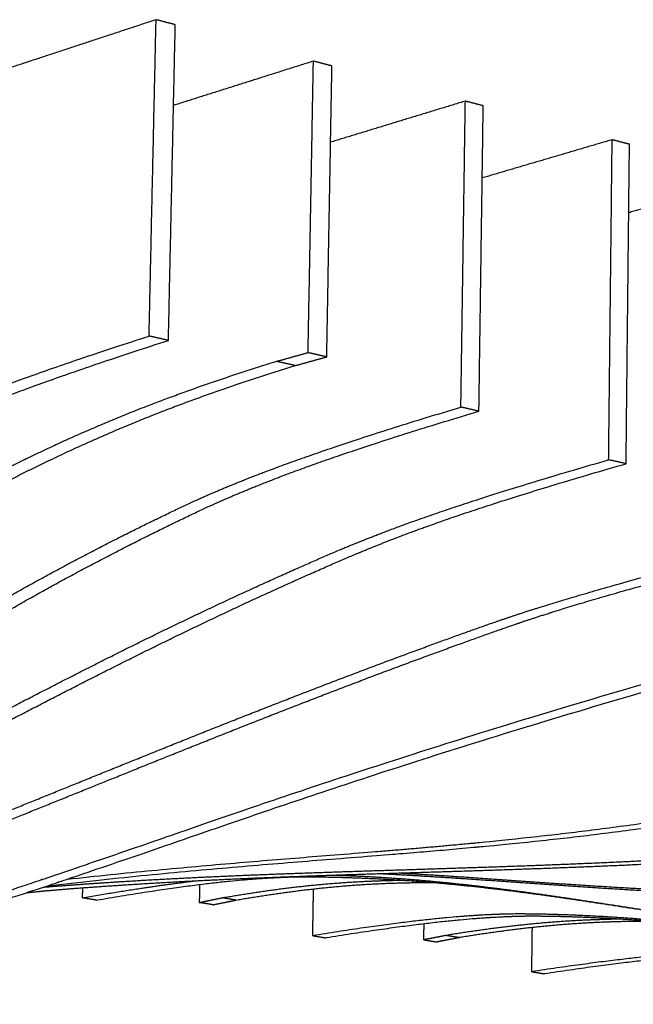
# Model space of a CAD drawing. Header units: centimetres. Extents: x 1837 to 3933, y 103 to 1041.
# Tile 23 of 34: x 3725 to 3742, y 240 to 267. Entities that reach past the tile are written whole.
import ezdxf

# ---------------------------------------------------------------- set-up
doc = ezdxf.new("R2010")
doc.units = ezdxf.units.CM
doc.layers.add('240x240$Visible$Curves$3D', color=7, linetype='Continuous', true_color=0x000000)

msp = doc.modelspace()

# ---------------------------------------------------------------- linework, layer by layer
at = {"layer": '240x240$Visible$Curves$3D'}
for points, weights, degree in [([(3728.721, 267.419), (3727.332, 266.962), (3725.961, 266.51), (3724.609, 266.065)], [391.077338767, 393.762038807, 396.446738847, 399.131438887], 3), ([(3728.523, 258.477), (3728.589, 261.473), (3728.655, 264.453), (3728.721, 267.419)], [388.079287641, 389.078638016, 390.077988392, 391.077338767], 3), ([(3729.264, 267.276), (3728.993, 267.348), (3728.721, 267.419)], [391.91084823, 391.494093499, 391.077338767], 2), ([(3729.07, 258.352), (3729.135, 261.342), (3729.2, 264.317), (3729.264, 267.276)], [388.912797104, 389.912147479, 390.911497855, 391.91084823], 3), ([(3733.173, 266.248), (3731.837, 265.825), (3730.517, 265.408), (3729.214, 264.996)], [398.02325096, 400.594162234, 403.165073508, 405.735984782], 3), ([(3733.022, 258.008), (3733.073, 260.768), (3733.123, 263.515), (3733.173, 266.248)], [395.21257803, 396.149469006, 397.086359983, 398.02325096], 3), ([(3733.697, 266.111), (3733.435, 266.179), (3733.173, 266.248)], [398.856760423, 398.440005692, 398.02325096], 2), ([(3733.55, 257.887), (3733.599, 260.641), (3733.648, 263.382), (3733.697, 266.111)], [396.046087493, 396.98297847, 397.919869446, 398.856760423], 3), ([(3737.472, 265.118), (3736.186, 264.726), (3734.914, 264.339), (3733.659, 263.956)], [404.969163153, 407.435429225, 409.901695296, 412.367961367], 3), ([(3737.346, 256.468), (3737.388, 259.366), (3737.43, 262.249), (3737.472, 265.118)], [401.971112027, 402.970462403, 403.969812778, 404.969163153], 3), ([(3737.978, 264.985), (3737.726, 265.051), (3737.472, 265.118)], [405.802672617, 405.385917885, 404.969163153], 2), ([(3737.856, 256.352), (3737.897, 259.244), (3737.938, 262.121), (3737.978, 264.985)], [402.804621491, 403.803971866, 404.803322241, 405.802672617], 3), ([(3741.626, 264.026), (3740.387, 263.662), (3739.161, 263.301), (3737.949, 262.945)], [411.915075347, 414.284976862, 416.654878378, 419.024779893], 3), ([(3741.527, 254.978), (3741.56, 258.01), (3741.594, 261.026), (3741.626, 264.026)], [408.729646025, 409.791455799, 410.853265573, 411.915075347], 3), ([(3742.116, 263.897), (3741.871, 263.961), (3741.626, 264.026)], [412.74858481, 412.331830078, 411.915075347], 2), ([(3742.02, 254.867), (3742.052, 257.893), (3742.084, 260.903), (3742.116, 263.897)], [409.563155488, 410.624965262, 411.686775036, 412.74858481], 3), ([(3745.643, 262.97), (3744.448, 262.631), (3743.265, 262.295), (3742.095, 261.963)], [418.86098754, 421.141696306, 423.422405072, 425.703113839], 3), ([(3721.557, 255.9), (3722.473, 256.312), (3724.18, 257.08), (3728.523, 258.477)], [401.589097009, 399.788627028, 396.476440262, 388.079287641], 3), ([(3722.1, 255.785), (3723.017, 256.196), (3724.724, 256.961), (3729.07, 258.352)], [402.422606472, 400.622136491, 397.309949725, 388.912797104], 3), ([(3729.07, 258.352), (3728.797, 258.414), (3728.523, 258.477)], [388.912797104, 388.496042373, 388.079287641], 2), ([(3732.13, 257.761), (3732.426, 257.843), (3732.724, 257.926), (3733.022, 258.008)], [396.914999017, 396.347525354, 395.780051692, 395.21257803], 3), ([(3732.657, 257.641), (3732.394, 257.701), (3732.13, 257.761)], [397.74850848, 397.331753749, 396.914999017], 2), ([(3732.657, 257.641), (3732.954, 257.722), (3733.252, 257.805), (3733.55, 257.887)], [397.74850848, 397.181034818, 396.613561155, 396.046087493], 3), ([(3733.55, 257.887), (3733.286, 257.947), (3733.022, 258.008)], [396.046087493, 395.629332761, 395.21257803], 2), ([(3730.326, 254.043), (3731.25, 254.433), (3732.969, 255.159), (3737.346, 256.468)], [415.480921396, 413.680451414, 410.368264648, 401.971112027], 3), ([(3730.834, 253.935), (3731.757, 254.324), (3733.478, 255.048), (3737.856, 256.352)], [416.314430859, 414.513960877, 411.201774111, 402.804621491], 3), ([(3737.856, 256.352), (3737.601, 256.41), (3737.346, 256.468)], [402.804621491, 402.387866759, 401.971112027], 2), ([(3734.402, 252.632), (3735.326, 253), (3737.087, 253.702), (3741.527, 254.978)], [422.413652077, 420.612097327, 417.221982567, 408.729646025], 3), ([(3742.02, 254.867), (3741.774, 254.923), (3741.527, 254.978)], [409.563155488, 409.146400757, 408.729646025], 2), ([(3734.893, 252.529), (3735.818, 252.896), (3737.579, 253.596), (3742.02, 254.867)], [423.24716154, 421.44560679, 418.05549203, 409.563155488], 3), ([(3738.421, 250.43), (3739.203, 250.696), (3740.787, 251.234), (3745.564, 252.48)], [428.858376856, 427.325514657, 424.253918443, 415.113423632], 3), ([(3738.897, 250.333), (3739.679, 250.598), (3741.264, 251.135), (3746.042, 252.376)], [429.69188632, 428.15902412, 425.087427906, 415.946933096], 3), ([(3712.326, 239.65), (3726.347, 242.379), (3727.824, 244.78), (3749.481, 250.579)], [503.909139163, 468.73645522, 466.263016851, 421.684579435], 3), ([(3712.774, 239.585), (3726.804, 242.304), (3728.281, 244.701), (3749.943, 250.48)], [504.742648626, 469.569964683, 467.096526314, 422.518088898], 3), ([(3726.205, 243.122), (3735.972, 244.197), (3739.782, 243.77), (3753.276, 246.675)], [485.911156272, 462.996150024, 454.285430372, 427.506222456], 3), ([(3725.65, 242.937), (3736.166, 244.151), (3739.784, 243.595), (3753.724, 246.585)], [489.206946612, 464.417865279, 456.057188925, 428.339731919], 3), ([(3726.631, 242.596), (3728.034, 242.838), (3729.083, 242.987), (3729.881, 243.08)], [533.941326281, 530.22650972, 527.465343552, 525.374641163], 3), ([(3727.032, 242.531), (3730.274, 243.087), (3731.609, 243.146), (3732.342, 243.179)], [534.774835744, 526.270147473, 522.763861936, 520.857881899], 3), ([(3725.051, 242.74), (3725.223, 242.759), (3725.361, 242.772), (3725.477, 242.784)], [507.223817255, 506.780238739, 506.423161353, 506.122895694], 3), ([(3726.637, 242.88), (3726.635, 242.785), (3726.633, 242.691), (3726.631, 242.596)], [534.069344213, 534.026671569, 533.983998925, 533.941326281], 3), ([(3729.953, 242.973), (3729.949, 242.803), (3729.946, 242.633), (3729.942, 242.463)], [541.307737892, 541.230030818, 541.152323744, 541.074616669], 3), ([(3733.153, 241.525), (3733.161, 241.966), (3733.169, 242.407), (3733.176, 242.848)], [547.833150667, 548.037500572, 548.241850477, 548.446200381], 3), ([(3727.032, 242.531), (3726.831, 242.563), (3726.631, 242.596)], [534.774835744, 534.358081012, 533.941326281], 2), ([(3729.942, 242.463), (3730.157, 242.508), (3730.373, 242.552), (3730.589, 242.596)], [541.074616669, 540.507143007, 539.939669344, 539.372195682], 3), ([(3730.333, 242.399), (3730.137, 242.431), (3729.942, 242.463)], [541.908126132, 541.491371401, 541.074616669], 2), ([(3730.333, 242.399), (3730.548, 242.443), (3730.764, 242.487), (3730.98, 242.531)], [541.908126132, 541.34065247, 540.773178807, 540.205705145], 3), ([(3730.98, 242.531), (3730.785, 242.564), (3730.589, 242.596)], [540.205705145, 539.788950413, 539.372195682], 2), ([(3738.493, 242.131), (3737.756, 242.103), (3736.414, 242.052), (3733.153, 241.525)], [533.916196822, 535.822176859, 539.328462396, 547.833150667], 3), ([(3738.875, 242.066), (3738.138, 242.039), (3736.795, 241.988), (3733.534, 241.462)], [534.749706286, 536.655686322, 540.161971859, 548.66666013], 3), ([(3736.297, 241.409), (3736.3, 241.559), (3736.302, 241.709), (3736.304, 241.858)], [554.966441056, 555.036666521, 555.106891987, 555.177117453], 3), ([(3739.352, 240.507), (3739.357, 240.923), (3739.363, 241.339), (3739.368, 241.754)], [561.724975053, 561.922419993, 562.119864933, 562.317309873], 3), ([(3733.153, 241.525), (3733.343, 241.494), (3733.534, 241.462)], [547.833150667, 548.249905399, 548.66666013], 2), ([(3736.948, 241.535), (3736.73, 241.493), (3736.514, 241.451), (3736.297, 241.409)], [553.264020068, 553.831493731, 554.398967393, 554.966441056], 3), ([(3736.297, 241.409), (3736.483, 241.378), (3736.669, 241.348)], [554.966441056, 555.383195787, 555.799950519], 2), ([(3737.319, 241.474), (3737.102, 241.431), (3736.885, 241.389), (3736.669, 241.348)], [554.097529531, 554.665003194, 555.232476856, 555.799950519], 3), ([(3736.948, 241.535), (3737.134, 241.504), (3737.319, 241.474)], [553.264020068, 553.6807748, 554.097529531], 2), ([(3744.715, 241.072), (3743.974, 241.048), (3742.626, 241.005), (3739.352, 240.507)], [547.808021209, 549.714001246, 553.220286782, 561.724975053], 3), ([(3745.078, 241.01), (3744.338, 240.986), (3742.989, 240.944), (3739.714, 240.447)], [548.641530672, 550.547510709, 554.053796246, 562.558484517], 3), ([(3739.352, 240.507), (3739.533, 240.477), (3739.714, 240.447)], [561.724975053, 562.141729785, 562.558484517], 2)]:
    msp.add_rational_spline(points, weights, degree=degree, dxfattribs=at)
for points, weights, knots in [([(3701.424, 241.16), (3701.994, 241.363), (3703.314, 241.911), (3704.629, 242.541), (3705.98, 243.188), (3707.337, 243.927), (3708.717, 244.757), (3710.128, 245.605), (3711.564, 246.549), (3713.005, 247.531), (3714.478, 248.534), (3715.968, 249.585), (3717.486, 250.6), (3719.013, 251.62), (3720.563, 252.6), (3722.153, 253.496), (3723.741, 254.391), (3725.39, 255.213), (3727.044, 255.919), (3728.73, 256.64), (3730.384, 257.223), (3732.13, 257.761)], [461.778864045, 460.326719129, 457.044594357, 453.859770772, 450.633412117, 447.483311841, 444.361115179, 441.211635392, 438.091357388, 435.019653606, 431.92326765, 428.850961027, 425.741016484, 422.658950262, 419.551802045, 416.365480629, 413.230923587, 409.983117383, 406.730628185, 403.464741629, 400.265965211, 396.914999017], [273.33391, 273.33391, 273.33391, 273.33391, 280.40892, 280.40892, 280.40892, 287.522233, 287.522233, 287.522233, 294.733083, 294.733083, 294.733083, 301.982786, 301.982786, 301.982786, 309.158518, 309.158518, 309.158518, 316.268347, 316.268347, 316.268347, 323.492528, 323.492528, 323.492528, 323.492528]), ([(3701.933, 241.087), (3702.504, 241.289), (3703.824, 241.835), (3705.141, 242.463), (3706.493, 243.109), (3707.851, 243.846), (3709.232, 244.673), (3710.644, 245.52), (3712.081, 246.462), (3713.523, 247.441), (3714.996, 248.441), (3716.488, 249.49), (3718.007, 250.502), (3719.534, 251.52), (3721.085, 252.497), (3722.676, 253.39), (3724.265, 254.282), (3725.915, 255.102), (3727.569, 255.806), (3729.256, 256.524), (3730.911, 257.105), (3732.657, 257.641)], [462.612373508, 461.160228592, 457.87810382, 454.693280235, 451.46692158, 448.316821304, 445.194624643, 442.045144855, 438.924866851, 435.853163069, 432.756777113, 429.68447049, 426.574525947, 423.492459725, 420.385311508, 417.198990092, 414.064433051, 410.816626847, 407.564137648, 404.298251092, 401.099474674, 397.74850848], [273.33391, 273.33391, 273.33391, 273.33391, 280.40892, 280.40892, 280.40892, 287.522233, 287.522233, 287.522233, 294.733083, 294.733083, 294.733083, 301.982786, 301.982786, 301.982786, 309.158518, 309.158518, 309.158518, 316.268347, 316.268347, 316.268347, 323.492528, 323.492528, 323.492528, 323.492528]), ([(3708.883, 242.281), (3710.235, 242.903), (3711.589, 243.387), (3712.971, 244.154), (3714.384, 244.937), (3715.814, 245.793), (3717.258, 246.683), (3718.729, 247.59), (3720.218, 248.535), (3721.733, 249.454), (3723.261, 250.382), (3724.812, 251.281), (3726.398, 252.12), (3727.976, 252.955), (3729.61, 253.74), (3730.326, 254.043)], [460.870969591, 457.660207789, 454.422919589, 451.293010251, 448.140094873, 445.020295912, 441.925877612, 438.817134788, 435.725605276, 432.607207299, 429.506120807, 426.388432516, 423.211651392, 420.095916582, 416.88882418, 415.480921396], [198.080564, 198.080564, 198.080564, 198.080564, 205.154003, 205.154003, 205.154003, 212.294814, 212.294814, 212.294814, 219.462558, 219.462558, 219.462558, 226.583115, 226.583115, 226.583115, 233.610324, 233.610324, 233.610324, 233.610324]), ([(3709.379, 242.205), (3710.732, 242.826), (3712.088, 243.308), (3713.471, 244.073), (3714.884, 244.854), (3716.315, 245.708), (3717.759, 246.596), (3719.231, 247.501), (3720.721, 248.443), (3722.237, 249.36), (3723.766, 250.285), (3725.317, 251.182), (3726.904, 252.018), (3728.483, 252.851), (3730.117, 253.634), (3730.834, 253.935)], [461.704479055, 458.493717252, 455.256429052, 452.126519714, 448.973604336, 445.853805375, 442.759387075, 439.650644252, 436.559114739, 433.440716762, 430.33963027, 427.221941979, 424.045160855, 420.929426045, 417.722333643, 416.314430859], [198.080564, 198.080564, 198.080564, 198.080564, 205.154003, 205.154003, 205.154003, 212.294814, 212.294814, 212.294814, 219.462558, 219.462558, 219.462558, 226.583115, 226.583115, 226.583115, 233.610324, 233.610324, 233.610324, 233.610324]), ([(3709.85, 241.001), (3710.399, 241.196), (3711.7, 241.707), (3713.003, 242.262), (3714.353, 242.836), (3715.718, 243.461), (3717.101, 244.131), (3718.514, 244.815), (3719.942, 245.543), (3721.392, 246.296), (3722.863, 247.059), (3724.355, 247.846), (3725.87, 248.622), (3727.398, 249.405), (3728.948, 250.176), (3730.527, 250.914), (3732.093, 251.646), (3733.705, 252.354), (3734.402, 252.632)], [475.71116439, 474.339552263, 471.147205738, 468.011021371, 464.808897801, 461.634342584, 458.479819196, 455.298984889, 452.147505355, 448.997257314, 445.844316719, 442.699099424, 439.540011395, 436.398931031, 433.248219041, 430.066591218, 426.955158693, 423.781151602, 422.413652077], [192.21058, 192.21058, 192.21058, 192.21058, 199.111027, 199.111027, 199.111027, 206.131225, 206.131225, 206.131225, 213.205825, 213.205825, 213.205825, 220.291514, 220.291514, 220.291514, 227.333882, 227.333882, 227.333882, 234.252175, 234.252175, 234.252175, 234.252175]), ([(3710.329, 240.93), (3710.879, 241.124), (3712.18, 241.634), (3713.485, 242.187), (3714.835, 242.759), (3716.201, 243.384), (3717.585, 244.051), (3718.999, 244.734), (3720.427, 245.46), (3721.878, 246.211), (3723.35, 246.972), (3724.843, 247.757), (3726.358, 248.53), (3727.887, 249.311), (3729.437, 250.08), (3731.017, 250.816), (3732.584, 251.546), (3734.196, 252.252), (3734.893, 252.529)], [476.544673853, 475.173061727, 471.980715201, 468.844530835, 465.642407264, 462.467852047, 459.313328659, 456.132494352, 452.981014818, 449.830766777, 446.677826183, 443.532608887, 440.373520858, 437.232440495, 434.081728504, 430.900100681, 427.788668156, 424.614661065, 423.24716154], [192.21058, 192.21058, 192.21058, 192.21058, 199.111027, 199.111027, 199.111027, 206.131225, 206.131225, 206.131225, 213.205825, 213.205825, 213.205825, 220.291514, 220.291514, 220.291514, 227.333882, 227.333882, 227.333882, 234.252175, 234.252175, 234.252175, 234.252175]), ([(3713.872, 241.027), (3714.412, 241.202), (3715.706, 241.654), (3717.005, 242.129), (3718.349, 242.62), (3719.712, 243.139), (3721.092, 243.679), (3722.504, 244.232), (3723.934, 244.806), (3725.385, 245.392), (3726.856, 245.987), (3728.349, 246.593), (3729.863, 247.197), (3731.387, 247.804), (3732.933, 248.41), (3734.504, 249.002), (3736.063, 249.591), (3737.662, 250.172), (3738.421, 250.43)], [482.751005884, 481.404900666, 478.225001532, 475.084100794, 471.876501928, 468.679955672, 465.491654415, 462.27667808, 459.069709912, 455.864582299, 452.658605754, 449.454256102, 446.244015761, 443.059579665, 439.868852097, 436.666986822, 433.532904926, 430.357151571, 428.858376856], [104.653033, 104.653033, 104.653033, 104.653033, 111.478622, 111.478622, 111.478622, 118.428831, 118.428831, 118.428831, 125.437103, 125.437103, 125.437103, 132.44724, 132.44724, 132.44724, 139.40148, 139.40148, 139.40148, 146.230755, 146.230755, 146.230755, 146.230755]), ([(3714.337, 240.957), (3714.877, 241.132), (3716.172, 241.583), (3717.472, 242.056), (3718.817, 242.545), (3720.181, 243.063), (3721.562, 243.602), (3722.974, 244.153), (3724.405, 244.726), (3725.856, 245.31), (3727.329, 245.903), (3728.821, 246.507), (3730.336, 247.109), (3731.861, 247.715), (3733.408, 248.319), (3734.979, 248.91), (3736.538, 249.496), (3738.138, 250.075), (3738.897, 250.333)], [483.584515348, 482.238410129, 479.058510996, 475.917610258, 472.710011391, 469.513465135, 466.325163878, 463.110187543, 459.903219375, 456.698091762, 453.492115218, 450.287765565, 447.077525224, 443.893089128, 440.70236156, 437.500496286, 434.366414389, 431.190661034, 429.69188632], [104.653033, 104.653033, 104.653033, 104.653033, 111.478622, 111.478622, 111.478622, 118.428831, 118.428831, 118.428831, 125.437103, 125.437103, 125.437103, 132.44724, 132.44724, 132.44724, 139.40148, 139.40148, 139.40148, 146.230755, 146.230755, 146.230755, 146.230755]), ([(3725.528, 242.897), (3726.212, 242.954), (3727.235, 243.026), (3728.26, 243.087), (3729.61, 243.167), (3730.976, 243.227), (3732.36, 243.278), (3733.775, 243.331), (3735.21, 243.373), (3736.665, 243.42), (3738.14, 243.467), (3739.637, 243.517), (3741.158, 243.584), (3742.688, 243.65), (3744.241, 243.733), (3745.819, 243.839), (3747.387, 243.944), (3748.994, 244.074), (3749.678, 244.145)], [504.059456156, 502.304100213, 499.694381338, 497.101481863, 493.728579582, 490.350020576, 486.969557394, 483.561701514, 480.151363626, 476.741767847, 473.333074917, 469.925004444, 466.520494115, 463.144231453, 459.77104886, 456.404019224, 453.107002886, 449.78606313, 448.392010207], [-144.764992, -144.764992, -144.764992, -144.764992, -139.40148, -139.40148, -139.40148, -132.44724, -132.44724, -132.44724, -125.437103, -125.437103, -125.437103, -118.428831, -118.428831, -118.428831, -111.478622, -111.478622, -111.478622, -104.653033, -104.653033, -104.653033, -104.653033]), ([(3725.477, 242.784), (3726.083, 242.843), (3727.384, 242.939), (3728.688, 243.015), (3730.038, 243.095), (3731.405, 243.154), (3732.79, 243.205), (3734.206, 243.257), (3735.64, 243.299), (3737.096, 243.344), (3738.572, 243.391), (3740.07, 243.441), (3741.591, 243.506), (3743.121, 243.572), (3744.675, 243.654), (3746.253, 243.76), (3747.821, 243.864), (3749.428, 243.994), (3750.112, 244.064)], [506.122895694, 504.565255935, 501.236489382, 497.934991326, 494.562089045, 491.183530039, 487.803066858, 484.395210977, 480.984873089, 477.57527731, 474.16658438, 470.758513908, 467.354003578, 463.977740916, 460.604558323, 457.237528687, 453.940512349, 450.619572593, 449.225519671], [-146.230755, -146.230755, -146.230755, -146.230755, -139.40148, -139.40148, -139.40148, -132.44724, -132.44724, -132.44724, -125.437103, -125.437103, -125.437103, -118.428831, -118.428831, -118.428831, -111.478622, -111.478622, -111.478622, -104.653033, -104.653033, -104.653033, -104.653033]), ([(3735.061, 243.281), (3735.479, 243.26), (3735.898, 243.237), (3736.318, 243.211), (3737.738, 243.126), (3739.176, 243.018), (3740.635, 242.92), (3742.115, 242.821), (3743.614, 242.733), (3745.143, 242.679), (3746.681, 242.624), (3748.245, 242.605), (3749.837, 242.63), (3751.419, 242.656), (3753.045, 242.726), (3753.746, 242.78)], [498.127036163, 497.090997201, 496.054414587, 495.017162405, 491.546125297, 488.072089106, 484.599796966, 481.130470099, 477.670110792, 474.207755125, 470.774039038, 467.348022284, 463.929410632, 460.581196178, 457.20838309, 455.777308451], [-222.408054, -222.408054, -222.408054, -222.408054, -220.291514, -220.291514, -220.291514, -213.205825, -213.205825, -213.205825, -206.131225, -206.131225, -206.131225, -199.111027, -199.111027, -199.111027, -192.21058, -192.21058, -192.21058, -192.21058]), ([(3735.638, 243.299), (3735.725, 243.294), (3735.813, 243.289), (3735.901, 243.284), (3737.32, 243.198), (3738.757, 243.091), (3740.216, 242.993), (3741.695, 242.894), (3743.194, 242.807), (3744.722, 242.753), (3746.26, 242.699), (3747.824, 242.68), (3749.416, 242.706), (3750.998, 242.733), (3752.623, 242.804), (3753.325, 242.857)], [494.831107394, 494.615317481, 494.399499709, 494.183652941, 490.712615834, 487.238579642, 483.766287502, 480.296960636, 476.836601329, 473.374245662, 469.940529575, 466.514512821, 463.095901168, 459.747686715, 456.374873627, 454.943798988], [-220.731955, -220.731955, -220.731955, -220.731955, -220.291514, -220.291514, -220.291514, -213.205825, -213.205825, -213.205825, -206.131225, -206.131225, -206.131225, -199.111027, -199.111027, -199.111027, -192.21058, -192.21058, -192.21058, -192.21058]), ([(3730.589, 242.596), (3731.881, 242.821), (3733.139, 242.983), (3734.456, 243.054), (3734.871, 243.076), (3735.29, 243.09), (3735.71, 243.094)], [539.372195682, 535.983660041, 532.697993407, 529.253761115, 528.175441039, 527.089031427, 525.998493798], [-323.492528, -323.492528, -323.492528, -323.492528, -316.268347, -316.268347, -316.268347, -314.033233, -314.033233, -314.033233, -314.033233]), ([(3730.98, 242.531), (3732.273, 242.755), (3733.531, 242.916), (3734.848, 242.987), (3735.423, 243.018), (3736.005, 243.031), (3736.589, 243.027)], [540.205705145, 536.817169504, 533.53150287, 530.087270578, 528.595503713, 527.088254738, 525.576012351], [-323.492528, -323.492528, -323.492528, -323.492528, -316.268347, -316.268347, -316.268347, -313.176251, -313.176251, -313.176251, -313.176251]), ([(3732.342, 243.179), (3732.919, 243.205), (3734.259, 243.185), (3735.589, 243.102), (3736.963, 243.015), (3738.343, 242.86), (3739.74, 242.666), (3741.165, 242.469), (3742.605, 242.233), (3744.069, 242.016), (3745.547, 241.798), (3747.055, 241.599), (3748.589, 241.457), (3750.134, 241.314), (3751.703, 241.431), (3753.309, 241.415)], [520.857881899, 519.367474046, 515.901350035, 512.476070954, 508.983680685, 505.494359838, 501.991295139, 498.468674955, 494.943626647, 491.42027112, 487.913150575, 484.398271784, 480.897716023, 477.422702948, 474.051008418, 470.595365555], [-233.610324, -233.610324, -233.610324, -233.610324, -226.583115, -226.583115, -226.583115, -219.462558, -219.462558, -219.462558, -212.294814, -212.294814, -212.294814, -205.154003, -205.154003, -205.154003, -198.080564, -198.080564, -198.080564, -198.080564]), ([(3733.741, 243.238), (3734.197, 243.224), (3734.692, 243.202), (3735.185, 243.171), (3736.559, 243.085), (3737.937, 242.93), (3739.334, 242.737), (3740.759, 242.539), (3742.198, 242.303), (3743.662, 242.087), (3745.14, 241.869), (3746.647, 241.67), (3748.18, 241.528), (3749.725, 241.385), (3751.294, 241.504), (3752.9, 241.487)], [515.352081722, 514.177688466, 512.907340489, 511.64256149, 508.150171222, 504.660850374, 501.157785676, 497.635165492, 494.110117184, 490.586761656, 487.079641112, 483.564762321, 480.06420656, 476.589193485, 473.217498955, 469.761856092], [-229.177901, -229.177901, -229.177901, -229.177901, -226.583115, -226.583115, -226.583115, -219.462558, -219.462558, -219.462558, -212.294814, -212.294814, -212.294814, -205.154003, -205.154003, -205.154003, -198.080564, -198.080564, -198.080564, -198.080564]), ([(3741.847, 241.992), (3741.508, 241.987), (3741.17, 241.977), (3740.834, 241.961), (3739.511, 241.899), (3738.247, 241.747), (3736.948, 241.535)], [540.528609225, 541.404797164, 542.277810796, 543.145585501, 546.589817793, 549.875484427, 553.264020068], [-70.908347, -70.908347, -70.908347, -70.908347, -69.109646, -69.109646, -69.109646, -61.885464, -61.885464, -61.885464, -61.885464]), ([(3742.735, 241.93), (3742.223, 241.932), (3741.712, 241.921), (3741.206, 241.898), (3739.883, 241.836), (3738.618, 241.685), (3737.319, 241.474)], [540.033782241, 541.356057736, 542.673505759, 543.979094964, 547.423327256, 550.708993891, 554.097529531], [-71.815837, -71.815837, -71.815837, -71.815837, -69.109646, -69.109646, -69.109646, -61.885464, -61.885464, -61.885464, -61.885464]), ([(3759.533, 240.306), (3757.926, 240.33), (3756.356, 240.223), (3754.808, 240.37), (3753.27, 240.516), (3751.758, 240.717), (3750.275, 240.938), (3748.806, 241.156), (3747.36, 241.393), (3745.929, 241.593), (3744.525, 241.789), (3743.139, 241.948), (3741.757, 242.039), (3740.42, 242.128), (3739.073, 242.154), (3738.493, 242.131)], [483.653680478, 487.109323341, 490.481017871, 493.956030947, 497.456586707, 500.971465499, 504.478586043, 508.001941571, 511.526989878, 515.049610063, 518.552674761, 522.041995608, 525.534385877, 528.959664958, 532.425788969, 533.916196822], [-90.790254, -90.790254, -90.790254, -90.790254, -83.716814, -83.716814, -83.716814, -76.576004, -76.576004, -76.576004, -69.408259, -69.408259, -69.408259, -62.287703, -62.287703, -62.287703, -55.260494, -55.260494, -55.260494, -55.260494]), ([(3759.919, 240.237), (3758.312, 240.262), (3756.742, 240.155), (3755.193, 240.303), (3753.656, 240.449), (3752.144, 240.65), (3750.661, 240.871), (3749.191, 241.089), (3747.745, 241.327), (3746.313, 241.527), (3744.909, 241.723), (3743.522, 241.882), (3742.141, 241.973), (3740.803, 242.062), (3739.456, 242.088), (3738.875, 242.066)], [484.487189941, 487.942832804, 491.314527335, 494.78954041, 498.290096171, 501.804974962, 505.312095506, 508.835451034, 512.360499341, 515.883119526, 519.386184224, 522.875505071, 526.36789534, 529.793174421, 533.259298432, 534.749706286], [-90.790254, -90.790254, -90.790254, -90.790254, -83.716814, -83.716814, -83.716814, -76.576004, -76.576004, -76.576004, -69.408259, -69.408259, -69.408259, -62.287703, -62.287703, -62.287703, -55.260494, -55.260494, -55.260494, -55.260494])]:
    msp.add_rational_spline(points, weights, degree=3, knots=knots, dxfattribs=at)

doc.saveas('drawing.dxf')
